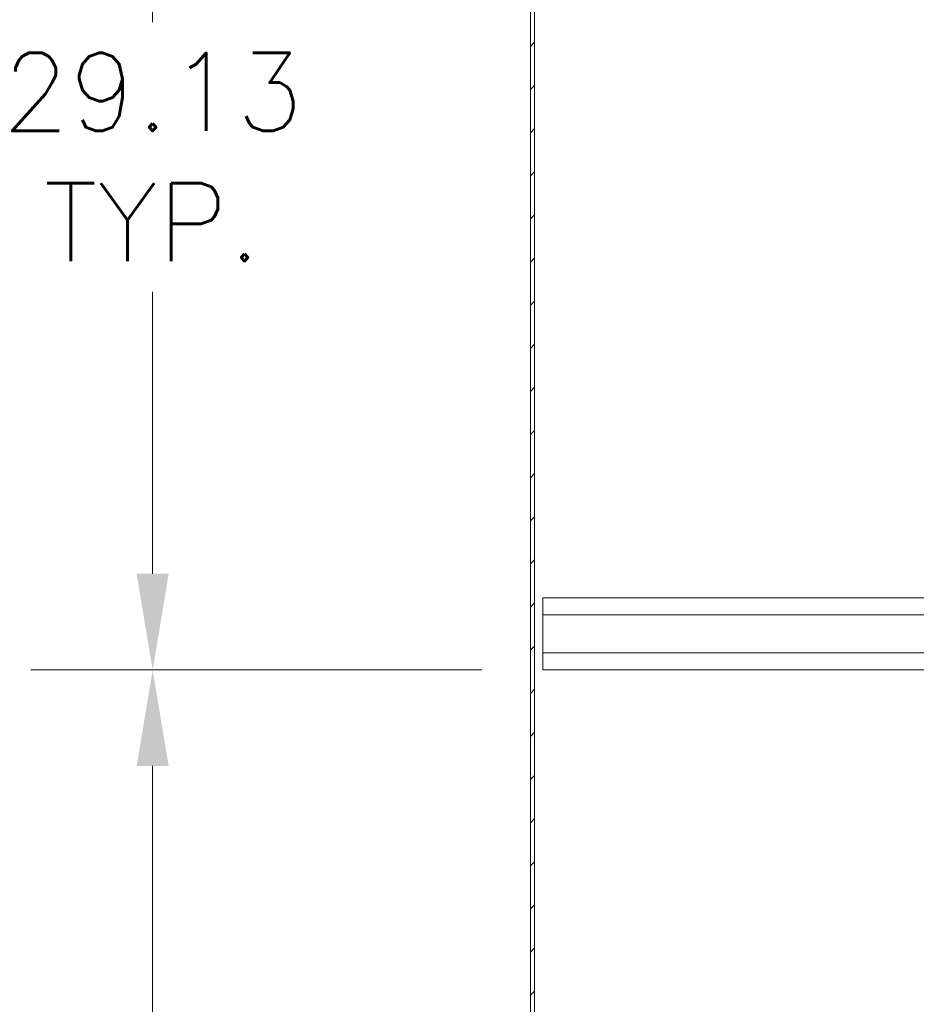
# Model space of a CAD drawing. Header units: inches. Extents: x 3 to 371, y 8 to 234.
# Tile 6 of 51: x 63 to 83, y 133 to 156. Entities that reach past the tile are written whole.
import ezdxf

# ---------------------------------------------------------------- set-up
doc = ezdxf.new("R2010")
doc.units = ezdxf.units.IN
doc.header["$LTSCALE"] = 22
doc.header["$MEASUREMENT"] = 0
for name, color, linetype, lineweight in [('Dimension (ANSI)', 7, 'Continuous', 5), ('Hatch (ANSI)', 7, 'Continuous', 5), ('Visible (ANSI)', 7, 'Continuous', 5)]:
    doc.layers.add(name, color=color, linetype=linetype, lineweight=lineweight)
doc.styles.add('ROMANS', font='romans.shx')
doc.dimstyles.new('Default (ANSI)', dxfattribs={"dimscale": 22, "dimtxt": 0.08, "dimasz": 0.098425, "dimexe": 0.125, "dimexo": 0.0625, "dimgap": 0.031496, "dimtad": 0, "dimtih": 1, "dimtoh": 1, "dimrnd": 1e-08, "dimzin": 0, "dimdsep": 46, "dimtxsty": 'ROMANS', "dimcen": 0.09, "dimdle": 0.393701, "dimclrd": 256, "dimclre": 256, "dimclrt": 256, "dimadec": 0, "dimazin": 0, "dimtfac": 1.25, "dimtofl": 0, "dimtmove": 0, "dimatfit": 3, "dimfxl": 0, "dimtolj": 1, "dimtzin": 0, "dimlwd": -1, "dimlwe": -1, "dimarcsym": 0})

# ---------------------------------------------------------------- blocks, each defined once
blk = doc.blocks.new('*D22')
at = {"layer": 'Defpoints', "color": 0}
for p in [(74.568, 140.93), (65.766, 111.805), (74.568, 111.805)]:
    blk.add_point(p, dxfattribs=at)
at = {"layer": 'Dimension (ANSI)'}
for p, q in [((73.193, 140.93), (63.016, 140.93)), ((65.766, 138.765), (65.766, 129.407)), ((65.766, 113.971), (65.766, 123.328)), ((73.193, 111.805), (63.016, 111.805))]:
    blk.add_line(p, q, dxfattribs=at)
for points in [[(65.405, 138.765), (66.127, 138.765), (65.766, 140.93)], [(65.405, 113.971), (66.127, 113.971), (65.766, 111.805)]]:
    blk.add_solid(points, dxfattribs=at)
at = {"layer": 'Dimension (ANSI)', "insert": (65.766, 126.368), "char_height": 1.76, "attachment_point": 5, "style": 'ROMANS'}
blk.add_mtext('\\A1;29.13\\PTYP.', dxfattribs=at)
blk = doc.blocks.new('*D23')
at = {"layer": 'Defpoints', "color": 0}
for p in [(65.766, 170.055), (74.568, 170.055), (74.568, 140.93)]:
    blk.add_point(p, dxfattribs=at)
at = {"layer": 'Dimension (ANSI)'}
for p, q in [((73.193, 170.055), (63.016, 170.055)), ((65.766, 167.89), (65.766, 155.532)), ((65.766, 143.096), (65.766, 149.453)), ((73.193, 140.93), (63.016, 140.93))]:
    blk.add_line(p, q, dxfattribs=at)
for points in [[(65.405, 167.89), (66.127, 167.89), (65.766, 170.055)], [(65.405, 143.096), (66.127, 143.096), (65.766, 140.93)]]:
    blk.add_solid(points, dxfattribs=at)
at = {"layer": 'Dimension (ANSI)', "insert": (65.766, 152.493), "char_height": 1.76, "attachment_point": 5, "style": 'ROMANS'}
blk.add_mtext('\\A1;29.13\\PTYP.', dxfattribs=at)

msp = doc.modelspace()

# ---------------------------------------------------------------- hatches: boundary and pattern name
at = {"layer": 'Hatch (ANSI)'}
h = msp.add_hatch(dxfattribs=at)
h.set_pattern_fill('ANSI31', color=256, scale=5.5, style=0)
h.paths.add_polyline_path([(74.38, 175.7467), (74.2863, 175.7467), (74.2863, 103.8091), (74.38, 103.8091)])

# ---------------------------------------------------------------- linework, layer by layer
at = {"layer": 'Visible (ANSI)'}
for p, q in [((74.2863, 175.7467), (74.2863, 103.8091)), ((74.38, 103.8091), (74.38, 175.7467)), ((74.5676, 142.5554), (91.3176, 142.5554)), ((74.5676, 142.1704), (74.5676, 142.5554)), ((74.5676, 142.1704), (74.5676, 141.3154)), ((74.5676, 142.1704), (91.106, 142.1704)), ((74.5676, 141.3154), (91.106, 141.3154)), ((74.5676, 140.9304), (74.5676, 141.3154)), ((74.5676, 140.9304), (91.3176, 140.9304))]:
    msp.add_line(p, q, dxfattribs=at)

# ---------------------------------------------------------------- dimensions: what is measured, and where the dimension line sits
at = {"layer": 'Dimension (ANSI)'}
for base, p2, angle, picture, middle in [((65.7659346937, 170.0553906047), (74.5675987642, 170.0553906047), 270, '*D23', (65.7659346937, 152.4928906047)), ((65.7659346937, 111.8053906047), (74.5675987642, 111.8053906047), 90, '*D22', (65.7659346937, 126.3678906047))]:
    dim = msp.add_linear_dim(base=base, p1=(74.5675987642, 140.9303906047), p2=p2, angle=angle, text='<>\\PTYP.', dimstyle='Default (ANSI)', override={"dimdec": 2, "dimtp": 0, "dimtm": 0, "dimtdec": 2, "dimatfit": 1}, dxfattribs=at)
    dim.commit()
    dim.dimension.update_dxf_attribs({"geometry": picture, "text_midpoint": middle, "dimtype": 160})

doc.saveas('drawing.dxf')
